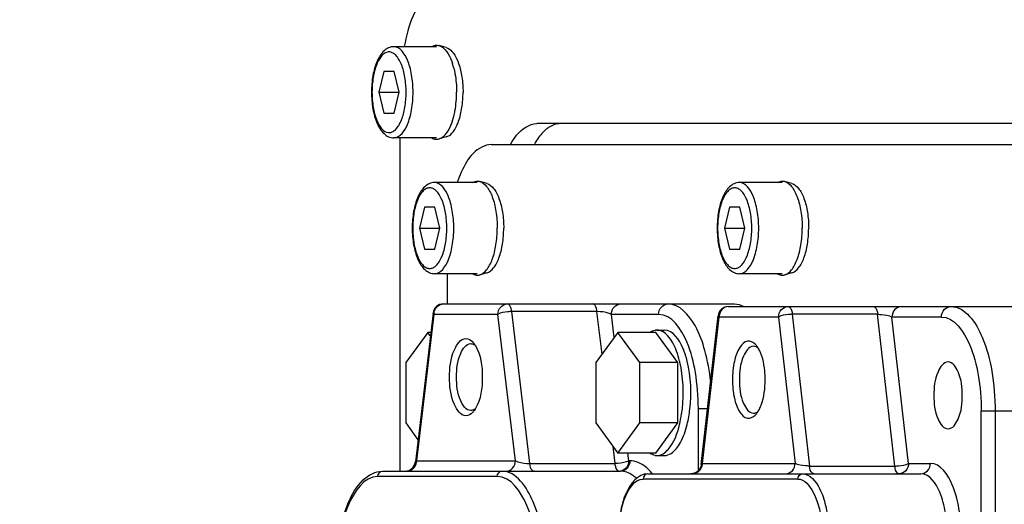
# Model space of a CAD drawing. Header units: millimetres. Extents: x 0 to 17835, y 0 to 12615.
# Tile 28 of 85: x 9262 to 9356, y 3247 to 3294. Entities that reach past the tile are written whole.
import ezdxf

# ---------------------------------------------------------------- set-up
doc = ezdxf.new("R2010")
doc.units = ezdxf.units.MM
doc.header["$LTSCALE"] = 980.925
doc.layers.get('0').update_dxf_attribs({"linetype": 'CONTINUOUS'})
for name, color, linetype in [('304105000224DXF_CONTINUOUS_LINE', 7, 'CONTINUOUS'), ('304105000225DXF_CONTINUOUS_LINE', 7, 'CONTINUOUS'), ('304110000511DXF_CONTINUOUS_LINE', 7, 'CONTINUOUS'), ('304110000697DXF_CONTINUOUS_LINE', 7, 'CONTINUOUS'), ('501023000062DXF_CONTINUOUS_LINE', 7, 'CONTINUOUS'), ('604006000002DXF_CONTINUOUS_LINE', 7, 'CONTINUOUS'), ('运动范围-老_DXF_CONTINUOUS_LINE', 7, 'CONTINUOUS'), ('运动范围-老_DXF_DIMENSION', 7, 'CONTINUOUS')]:
    doc.layers.add(name, color=color, linetype=linetype)
doc.styles.get("Standard").update_dxf_attribs({"font": 'txt', "width": 0.7})
doc.dimstyles.new('DIMSTYLE_1', dxfattribs={"dimtxt": 135, "dimasz": 90, "dimexe": 1, "dimexo": 0, "dimgap": 4.5, "dimtad": 0, "dimtih": 1, "dimtoh": 1, "dimdec": 1, "dimdsep": 46, "dimtxsty": 'Standard', "dimblk": '_FILLED', "dimblk1": '_FILLED', "dimblk2": '_FILLED', "dimcen": 0.09, "dimclrt": 5, "dimazin": 2, "dimtp": 0.5, "dimtm": 0.5, "dimtfac": 1, "dimtdec": 1, "dimtofl": 0, "dimtmove": 0, "dimatfit": 3, "dimldrblk": '_FILLED', "dimfxl": 0, "dimtolj": 1, "dimarcsym": 0})

# ---------------------------------------------------------------- blocks, each defined once
blk = doc.blocks.new('*D1')
at = {"layer": '运动范围-老_DXF_DIMENSION', "color": 2, "linetype": 'Continuous', "transparency": 16777216}
for start, end in [(100.633505, 165), (0, 63.539643)]:
    blk.add_arc((9706.372, 3121.804), 781.895, start, end, dxfattribs=at)
for points in [[(8965.133, 3414.332), (8951.119, 3324.173), (8993.617, 3404.913)], [(10468.116, 3210.792), (10488.268, 3121.804), (10498.066, 3212.517)]]:
    blk.add_solid(points, dxfattribs=at)
blk = doc.blocks.new('_FILLED')
at = {"color": 0, "linetype": 'ByBlock'}
blk.add_solid([(0, 0), (-1, 0.1667), (-1, -0.1667)], dxfattribs=at)

msp = doc.modelspace()

# ---------------------------------------------------------------- linework, layer by layer
at = {"layer": '304105000224DXF_CONTINUOUS_LINE', "color": 7, "linetype": 'Continuous'}
for p, q in [((9307.3, 3281.804), (9368.885, 3281.804)), ((9303.073, 3269.444), (9303.073, 3266.554))]:
    msp.add_line(p, q, dxfattribs=at)
msp.add_open_spline([(9307.3, 3281.804), (9306.982, 3281.804), (9305.291, 3281.285), (9304.495, 3279.47), (9304.042, 3278.175)], degree=3, knots=[0, 0, 0, 0, 0.18811, 1, 1, 1, 1], dxfattribs=at)
at = {"layer": '304105000225DXF_CONTINUOUS_LINE', "color": 7, "linetype": 'Continuous'}
for p, q in [((9369.972, 3283.804), (9311.65, 3283.804)), ((9298.549, 3282.444), (9298.549, 3250.554))]:
    msp.add_line(p, q, dxfattribs=at)
msp.add_arc((9317.725, 3278.234), 7.28, 148.57633, 150.03022, dxfattribs=at)
for points, knots in [([(9302.775, 3296.804), (9302.366, 3296.804), (9300.045, 3295.842), (9299.372, 3293.102), (9298.978, 3291.193)], [0, 0, 0, 0, 0.173378, 1, 1, 1, 1]), ([(9309.153, 3281.87), (9309.32, 3282.161), (9309.894, 3283.047), (9310.909, 3283.804), (9311.65, 3283.804)], [0, 0, 0, 0, 0.311399, 1, 1, 1, 1]), ([(9312.822, 3283.463), (9312.746, 3283.414), (9312.594, 3283.307), (9312.452, 3283.186), (9312.382, 3283.122)], [0, 0, 0, 0, 0.487187, 1, 1, 1, 1])]:
    msp.add_open_spline(points, degree=3, knots=knots, dxfattribs=at)
for points in [[(9312.382, 3283.122), (9312.04, 3282.806), (9311.756, 3282.426), (9311.513, 3282.029)], [(9313.916, 3283.804), (9313.534, 3283.804), (9313.145, 3283.667), (9312.822, 3283.463)]]:
    msp.add_open_spline(points, degree=3, dxfattribs=at)
at = {"layer": '304110000511DXF_CONTINUOUS_LINE', "color": 7, "linetype": 'Continuous'}
for p, q in [((9302.717, 3266.554), (9330.544, 3266.554)), ((9301.724, 3265.672), (9300.032, 3251.436)), ((9301.223, 3263.827), (9299.11, 3260.94)), ((9301.465, 3263.496), (9301.223, 3263.827)), ((9301.505, 3263.827), (9301.223, 3263.827)), ((9319.395, 3263.827), (9317.282, 3260.94)), ((9321.509, 3260.94), (9319.395, 3263.827)), ((9323.021, 3263.827), (9319.395, 3263.827)), ((9325.134, 3260.94), (9323.021, 3263.827)), ((9323.111, 3264.054), (9323.836, 3264.054)), ((9299.11, 3260.94), (9299.11, 3255.167)), ((9317.282, 3260.94), (9317.282, 3255.167)), ((9321.509, 3255.167), (9321.509, 3260.94)), ((9325.134, 3260.94), (9321.509, 3260.94)), ((9325.134, 3255.167), (9325.134, 3260.94)), ((9299.11, 3255.167), (9300.284, 3253.562)), ((9317.282, 3255.167), (9319.395, 3252.28)), ((9319.395, 3252.28), (9321.509, 3255.167)), ((9325.134, 3255.167), (9321.509, 3255.167)), ((9323.021, 3252.28), (9325.134, 3255.167)), ((9323.021, 3252.28), (9319.395, 3252.28)), ((9323.111, 3252.054), (9323.836, 3252.054)), ((9296.9, 3250.554), (9319.64, 3250.554))]:
    msp.add_line(p, q, dxfattribs=at)
at = {"layer": '304110000511DXF_CONTINUOUS_LINE', "color": 9, "linetype": 'Continuous'}
for p, q in [((9301.811, 3265.554), (9300.146, 3251.554)), ((9307.932, 3265.554), (9301.811, 3265.554)), ((9309.596, 3251.554), (9307.932, 3265.554)), ((9310.974, 3251.283), (9309.245, 3265.824)), ((9317.402, 3265.824), (9309.245, 3265.824)), ((9317.885, 3261.763), (9317.402, 3265.824)), ((9319.042, 3263.344), (9318.78, 3265.554)), ((9323.293, 3265.554), (9318.78, 3265.554)), ((9327.097, 3250.624), (9327.097, 3256.554)), ((9327.097, 3256.554), (9327.983, 3256.554)), ((9319.13, 3251.283), (9318.938, 3252.906)), ((9320.444, 3251.554), (9320.357, 3252.28)), ((9300.146, 3251.554), (9309.596, 3251.554)), ((9310.974, 3251.283), (9319.13, 3251.283)), ((9320.546, 3251.554), (9320.444, 3251.554)), ((9307.858, 3250.054), (9296.447, 3250.054))]:
    msp.add_line(p, q, dxfattribs=at)
at = {"layer": '304110000511DXF_CONTINUOUS_LINE', "color": 7, "linetype": 'Continuous'}
for centre, radius, start, end in [((9302.717, 3265.554), 1, 90, 173.22155), ((9323.112, 3262.979), 1.074, 90.01791, 97.7534), ((9315.473, 3258.654), 10.123, 13.38933, 13.82091), ((9315.473, 3257.453), 10.123, 346.17909, 346.61067), ((9323.112, 3253.128), 1.074, 262.2466, 269.98209), ((9299.039, 3251.554), 1, 270.00006, 353.22098)]:
    msp.add_arc(centre, radius, start, end, dxfattribs=at)
at = {"layer": '304110000511DXF_CONTINUOUS_LINE', "color": 9, "linetype": 'Continuous'}
for centre, radius, start, end in [((9302.909, 3265.553), 1.098, 174.51795, 179.99034), ((9299.05, 3251.554), 1.096, 352.81418, 359.97976), ((9318.712, 3247.085), 5.123, 39.37663, 42.00954)]:
    msp.add_arc(centre, radius, start, end, dxfattribs=at)
for points, knots in [([(9301.816, 3265.658), (9301.838, 3265.892), (9302.032, 3266.349), (9302.497, 3266.554), (9302.717, 3266.554)], [0, 0, 0, 0, 0.516513, 1, 1, 1, 1]), ([(9307.932, 3265.554), (9307.932, 3265.805), (9308.104, 3266.316), (9308.604, 3266.554), (9308.838, 3266.554)], [0, 0, 0, 0, 0.517343, 1, 1, 1, 1]), ([(9309.245, 3265.824), (9309.234, 3265.923), (9309.188, 3266.182), (9309.025, 3266.554), (9308.838, 3266.554)], [0, 0, 0, 0, 0.34773, 1, 1, 1, 1]), ([(9317.402, 3265.824), (9317.39, 3265.923), (9317.345, 3266.182), (9317.182, 3266.554), (9316.995, 3266.554)], [0, 0, 0, 0, 0.347755, 1, 1, 1, 1]), ([(9318.78, 3265.554), (9318.78, 3265.805), (9318.951, 3266.316), (9319.451, 3266.554), (9319.686, 3266.554)], [0, 0, 0, 0, 0.517356, 1, 1, 1, 1]), ([(9323.293, 3265.554), (9323.293, 3265.805), (9323.465, 3266.316), (9323.964, 3266.554), (9324.199, 3266.554)], [0, 0, 0, 0, 0.517354, 1, 1, 1, 1]), ([(9328.285, 3259.112), (9328.173, 3260.116), (9327.815, 3261.985), (9326.884, 3264.687), (9325.303, 3266.554), (9324.199, 3266.554)], [0, 0, 0, 0, 0.340316, 0.628484, 1, 1, 1, 1]), ([(9301.811, 3265.554), (9301.785, 3265.57), (9301.744, 3265.601), (9301.721, 3265.652), (9301.724, 3265.672)], [0, 0, 0, 0, 0.599782, 1, 1, 1, 1]), ([(9309.245, 3265.824), (9309.119, 3265.824), (9308.675, 3265.791), (9308.201, 3265.732), (9307.932, 3265.554)], [0, 0, 0, 0, 0.281675, 1, 1, 1, 1]), ([(9318.78, 3265.554), (9318.708, 3265.595), (9318.265, 3265.762), (9317.79, 3265.824), (9317.402, 3265.824)], [0, 0, 0, 0, 0.175689, 1, 1, 1, 1]), ([(9327.097, 3256.554), (9327.097, 3257.705), (9326.898, 3259.916), (9326.149, 3263.06), (9324.548, 3265.554), (9323.293, 3265.554)], [0, 0, 0, 0, 0.336938, 0.632816, 1, 1, 1, 1]), ([(9299.24, 3250.554), (9299.455, 3250.554), (9299.91, 3250.748), (9300.109, 3251.189), (9300.138, 3251.417)], [0, 0, 0, 0, 0.48377, 1, 1, 1, 1]), ([(9300.032, 3251.436), (9300.034, 3251.458), (9300.07, 3251.507), (9300.117, 3251.537), (9300.146, 3251.554)], [0, 0, 0, 0, 0.395051, 1, 1, 1, 1]), ([(9308.69, 3250.554), (9308.925, 3250.554), (9309.424, 3250.791), (9309.596, 3251.302), (9309.596, 3251.554)], [0, 0, 0, 0, 0.482644, 1, 1, 1, 1]), ([(9309.596, 3251.554), (9309.668, 3251.512), (9310.11, 3251.345), (9310.586, 3251.283), (9310.974, 3251.283)], [0, 0, 0, 0, 0.175707, 1, 1, 1, 1]), ([(9311.38, 3250.554), (9311.332, 3250.554), (9311.051, 3250.694), (9311.002, 3251.041), (9310.974, 3251.283)], [0, 0, 0, 0, 0.165106, 1, 1, 1, 1]), ([(9320.444, 3251.554), (9320.375, 3251.508), (9319.953, 3251.34), (9319.497, 3251.283), (9319.13, 3251.283)], [0, 0, 0, 0, 0.183486, 1, 1, 1, 1]), ([(9320.444, 3251.554), (9320.444, 3251.318), (9320.294, 3250.845), (9319.857, 3250.587), (9319.638, 3250.56)], [0, 0, 0, 0, 0.516071, 1, 1, 1, 1]), ([(9320.546, 3251.554), (9320.546, 3251.302), (9320.374, 3250.791), (9319.875, 3250.554), (9319.64, 3250.554)], [0, 0, 0, 0, 0.517354, 1, 1, 1, 1]), ([(9322.519, 3250.513), (9322.373, 3250.675), (9321.839, 3251.202), (9321.083, 3251.554), (9320.546, 3251.554)], [0, 0, 0, 0, 0.288271, 1, 1, 1, 1]), ([(9312.537, 3240.554), (9312.537, 3241.833), (9312.317, 3244.29), (9311.484, 3247.783), (9309.706, 3250.554), (9308.311, 3250.554)], [0, 0, 0, 0, 0.336947, 0.632816, 1, 1, 1, 1]), ([(9319.429, 3250.587), (9319.41, 3250.598), (9319.373, 3250.628), (9319.343, 3250.665), (9319.328, 3250.685)], [0, 0, 0, 0, 0.466638, 1, 1, 1, 1]), ([(9321.174, 3249.872), (9321.057, 3249.979), (9320.62, 3250.337), (9320.048, 3250.554), (9319.64, 3250.554)], [0, 0, 0, 0, 0.279756, 1, 1, 1, 1]), ([(9296.447, 3250.054), (9295.122, 3250.054), (9293.433, 3247.422), (9292.642, 3244.103), (9292.432, 3241.769), (9292.432, 3240.554)], [0, 0, 0, 0, 0.367186, 0.663054, 1, 1, 1, 1]), ([(9311.873, 3240.554), (9311.873, 3241.769), (9311.663, 3244.103), (9310.872, 3247.422), (9309.183, 3250.054), (9307.858, 3250.054)], [0, 0, 0, 0, 0.336947, 0.632816, 1, 1, 1, 1])]:
    msp.add_open_spline(points, degree=3, knots=knots, dxfattribs=at)
at = {"layer": '304110000511DXF_CONTINUOUS_LINE', "color": 7, "linetype": 'Continuous'}
for points in [[(9330.544, 3266.554), (9330.856, 3266.554), (9331.173, 3266.465), (9331.45, 3266.321)], [(9322.445, 3263.842), (9322.601, 3263.944), (9322.782, 3264.019), (9322.967, 3264.044)], [(9323.718, 3263.879), (9323.536, 3263.985), (9323.322, 3264.054), (9323.111, 3264.054)], [(9304.871, 3263.254), (9305.099, 3263.254), (9305.327, 3263.117), (9305.487, 3262.955)], [(9305.324, 3262.754), (9305.434, 3262.754), (9305.545, 3262.719), (9305.64, 3262.665)], [(9305.6, 3262.827), (9305.665, 3262.745), (9305.724, 3262.659), (9305.777, 3262.569)], [(9305.487, 3256.152), (9305.326, 3255.99), (9305.099, 3255.854), (9304.871, 3255.854)], [(9305.638, 3256.441), (9305.544, 3256.388), (9305.433, 3256.354), (9305.324, 3256.354)], [(9305.778, 3256.54), (9305.725, 3256.449), (9305.666, 3256.362), (9305.6, 3256.28)], [(9322.967, 3252.063), (9322.782, 3252.088), (9322.601, 3252.164), (9322.445, 3252.265)], [(9323.111, 3252.054), (9323.322, 3252.054), (9323.536, 3252.122), (9323.718, 3252.228)]]:
    msp.add_open_spline(points, degree=3, dxfattribs=at)
for points, knots in [([(9325.303, 3261.073), (9325.222, 3261.402), (9324.911, 3262.422), (9324.363, 3263.503), (9323.718, 3263.879)], [0, 0, 0, 0, 0.312106, 1, 1, 1, 1]), ([(9326.028, 3261.073), (9325.924, 3261.493), (9325.584, 3262.637), (9324.669, 3264.054), (9323.836, 3264.054)], [0, 0, 0, 0, 0.342097, 1, 1, 1, 1]), ([(9304.871, 3255.854), (9304.355, 3255.854), (9303.393, 3257.353), (9303.253, 3259.554), (9303.393, 3261.754), (9304.355, 3263.254), (9304.871, 3263.254)], [0, 0, 0, 0, 0.184128, 0.500003, 0.815877, 1, 1, 1, 1]), ([(9305.324, 3256.354), (9304.878, 3256.354), (9304.046, 3257.65), (9303.925, 3259.554), (9304.046, 3261.457), (9304.878, 3262.754), (9305.324, 3262.754)], [0, 0, 0, 0, 0.184125, 0.500002, 0.815879, 1, 1, 1, 1]), ([(9305.487, 3262.955), (9305.506, 3262.935), (9305.545, 3262.893), (9305.582, 3262.849), (9305.6, 3262.827)], [0, 0, 0, 0, 0.490255, 1, 1, 1, 1]), ([(9305.64, 3262.665), (9305.663, 3262.652), (9305.709, 3262.623), (9305.753, 3262.589), (9305.774, 3262.571)], [0, 0, 0, 0, 0.488157, 1, 1, 1, 1]), ([(9305.777, 3262.569), (9306.303, 3261.685), (9306.567, 3259.555), (9306.303, 3257.424), (9305.778, 3256.54)], [0, 0, 0, 0, 0.499912, 1, 1, 1, 1]), ([(9325.321, 3255.109), (9325.432, 3255.577), (9325.752, 3257.524), (9325.666, 3259.548), (9325.321, 3260.999)], [0, 0, 0, 0, 0.243924, 1, 1, 1, 1]), ([(9326.028, 3255.034), (9326.145, 3255.513), (9326.483, 3257.509), (9326.393, 3259.587), (9326.028, 3261.073)], [0, 0, 0, 0, 0.243579, 1, 1, 1, 1]), ([(9305.6, 3256.28), (9305.582, 3256.258), (9305.545, 3256.214), (9305.506, 3256.172), (9305.487, 3256.152)], [0, 0, 0, 0, 0.509768, 1, 1, 1, 1]), ([(9305.775, 3256.537), (9305.754, 3256.519), (9305.709, 3256.484), (9305.662, 3256.454), (9305.638, 3256.441)], [0, 0, 0, 0, 0.512089, 1, 1, 1, 1]), ([(9323.718, 3252.228), (9323.898, 3252.333), (9324.722, 3253.078), (9325.092, 3254.178), (9325.303, 3255.034)], [0, 0, 0, 0, 0.191066, 1, 1, 1, 1]), ([(9323.836, 3252.054), (9324.065, 3252.054), (9324.744, 3252.3), (9325.532, 3253.413), (9325.879, 3254.43), (9326.028, 3255.034)], [0, 0, 0, 0, 0.175211, 0.522335, 1, 1, 1, 1]), ([(9292.385, 3240.554), (9292.385, 3241.812), (9292.57, 3244.189), (9293.424, 3247.332), (9294.708, 3249.718), (9296.221, 3250.554), (9296.9, 3250.554)], [0, 0, 0, 0, 0.320901, 0.60418, 0.826697, 1, 1, 1, 1])]:
    msp.add_open_spline(points, degree=3, knots=knots, dxfattribs=at)
at = {"layer": '304110000511DXF_CONTINUOUS_LINE', "color": 9, "linetype": 'Continuous'}
for points in [[(9319.328, 3250.685), (9319.204, 3250.855), (9319.155, 3251.074), (9319.13, 3251.283)], [(9296.447, 3250.054), (9296.447, 3250.278), (9296.675, 3250.554), (9296.9, 3250.554)], [(9307.858, 3250.054), (9307.858, 3250.278), (9308.086, 3250.554), (9308.311, 3250.554)]]:
    msp.add_open_spline(points, degree=3, dxfattribs=at)
at = {"layer": '304110000697DXF_CONTINUOUS_LINE', "color": 7, "linetype": 'Continuous'}
for p, q in [((9329.98, 3266.304), (9357.591, 3266.304)), ((9327.375, 3251.191), (9328.986, 3265.416)), ((9322.257, 3250.304), (9348.378, 3250.304)), ((9326.711, 3250.359), (9326.382, 3250.304))]:
    msp.add_line(p, q, dxfattribs=at)
at = {"layer": '304110000697DXF_CONTINUOUS_LINE', "color": 9, "linetype": 'Continuous'}
for p, q in [((9327.488, 3251.304), (9329.074, 3265.304)), ((9334.764, 3265.304), (9329.074, 3265.304)), ((9334.764, 3265.304), (9336.35, 3251.304)), ((9336.079, 3265.562), (9337.723, 3251.045)), ((9344.236, 3265.562), (9336.079, 3265.562)), ((9345.879, 3251.045), (9344.236, 3265.562)), ((9347.194, 3251.304), (9345.609, 3265.304)), ((9350.341, 3265.304), (9345.609, 3265.304)), ((9354.144, 3190.691), (9354.144, 3256.304)), ((9361.817, 3256.304), (9354.144, 3256.304)), ((9355.473, 3256.304), (9355.473, 3191.968)), ((9327.488, 3251.304), (9336.35, 3251.304)), ((9347.194, 3251.304), (9349.284, 3251.304)), ((9337.723, 3251.045), (9345.879, 3251.045)), ((9336.596, 3249.804), (9321.804, 3249.804))]:
    msp.add_line(p, q, dxfattribs=at)
at = {"layer": '304110000697DXF_CONTINUOUS_LINE', "color": 7, "linetype": 'Continuous'}
msp.add_lwpolyline([(9327.375, 3251.191), (9327.356, 3251.076), (9327.226, 3250.768), (9327.004, 3250.521), (9326.711, 3250.359)], dxfattribs=at)
msp.add_arc((9329.98, 3265.304), 1, 90, 173.53934, dxfattribs=at)
at = {"layer": '304110000697DXF_CONTINUOUS_LINE', "color": 9, "linetype": 'Continuous'}
for centre, radius, start, end in [((9330.171, 3265.303), 1.098, 174.81504, 179.99098), ((9326.387, 3251.304), 1.101, 353.32407, 359.97792)]:
    msp.add_arc(centre, radius, start, end, dxfattribs=at)
for points, knots in [([(9329.98, 3266.304), (9329.76, 3266.304), (9329.292, 3266.098), (9329.099, 3265.637), (9329.078, 3265.403)], [0, 0, 0, 0, 0.483422, 1, 1, 1, 1]), ([(9334.764, 3265.304), (9334.764, 3265.555), (9334.936, 3266.066), (9335.436, 3266.304), (9335.671, 3266.304)], [0, 0, 0, 0, 0.517354, 1, 1, 1, 1]), ([(9335.671, 3266.304), (9335.719, 3266.304), (9336.004, 3266.159), (9336.051, 3265.807), (9336.079, 3265.562)], [0, 0, 0, 0, 0.164628, 1, 1, 1, 1]), ([(9343.827, 3266.304), (9343.876, 3266.304), (9344.161, 3266.159), (9344.208, 3265.807), (9344.236, 3265.562)], [0, 0, 0, 0, 0.165797, 1, 1, 1, 1]), ([(9346.515, 3266.304), (9346.28, 3266.304), (9345.78, 3266.066), (9345.609, 3265.555), (9345.609, 3265.304)], [0, 0, 0, 0, 0.482644, 1, 1, 1, 1]), ([(9350.341, 3265.304), (9350.341, 3265.555), (9350.512, 3266.066), (9351.012, 3266.304), (9351.247, 3266.304)], [0, 0, 0, 0, 0.517354, 1, 1, 1, 1]), ([(9351.247, 3266.304), (9352.642, 3266.304), (9354.42, 3263.534), (9355.253, 3260.04), (9355.473, 3257.584), (9355.473, 3256.304)], [0, 0, 0, 0, 0.367185, 0.663005, 1, 1, 1, 1]), ([(9329.074, 3265.304), (9329.048, 3265.319), (9329.008, 3265.347), (9328.984, 3265.397), (9328.986, 3265.416)], [0, 0, 0, 0, 0.605699, 1, 1, 1, 1]), ([(9336.079, 3265.562), (9335.953, 3265.562), (9335.509, 3265.531), (9335.036, 3265.476), (9334.764, 3265.304)], [0, 0, 0, 0, 0.281366, 1, 1, 1, 1]), ([(9344.236, 3265.562), (9344.363, 3265.562), (9344.827, 3265.53), (9345.312, 3265.468), (9345.609, 3265.304)], [0, 0, 0, 0, 0.273358, 1, 1, 1, 1]), ([(9350.341, 3265.304), (9351.596, 3265.304), (9353.196, 3262.811), (9353.946, 3259.667), (9354.144, 3257.456), (9354.144, 3256.304)], [0, 0, 0, 0, 0.367186, 0.663004, 1, 1, 1, 1]), ([(9327.488, 3251.304), (9327.459, 3251.288), (9327.414, 3251.259), (9327.379, 3251.212), (9327.376, 3251.191)], [0, 0, 0, 0, 0.611014, 1, 1, 1, 1]), ([(9335.443, 3250.304), (9335.678, 3250.304), (9336.178, 3250.541), (9336.35, 3251.052), (9336.35, 3251.304)], [0, 0, 0, 0, 0.482644, 1, 1, 1, 1]), ([(9337.723, 3251.045), (9337.595, 3251.045), (9337.132, 3251.077), (9336.647, 3251.139), (9336.35, 3251.304)], [0, 0, 0, 0, 0.273355, 1, 1, 1, 1]), ([(9345.879, 3251.045), (9346.006, 3251.045), (9346.449, 3251.077), (9346.922, 3251.131), (9347.194, 3251.304)], [0, 0, 0, 0, 0.281366, 1, 1, 1, 1]), ([(9347.194, 3251.304), (9347.194, 3251.052), (9347.022, 3250.541), (9346.523, 3250.304), (9346.288, 3250.304)], [0, 0, 0, 0, 0.517354, 1, 1, 1, 1]), ([(9348.378, 3250.304), (9348.613, 3250.304), (9349.112, 3250.541), (9349.284, 3251.052), (9349.284, 3251.304)], [0, 0, 0, 0, 0.482646, 1, 1, 1, 1]), ([(9352.242, 3244.304), (9352.242, 3245.2), (9352.088, 3246.919), (9351.505, 3249.365), (9350.26, 3251.304), (9349.284, 3251.304)], [0, 0, 0, 0, 0.337008, 0.632812, 1, 1, 1, 1]), ([(9337.049, 3250.304), (9337.77, 3250.304), (9338.766, 3249.004), (9339.31, 3247.216), (9339.501, 3245.971), (9339.549, 3245.308)], [0, 0, 0, 0, 0.369076, 0.659974, 1, 1, 1, 1]), ([(9338.131, 3250.304), (9338.082, 3250.304), (9337.798, 3250.449), (9337.75, 3250.8), (9337.723, 3251.045)], [0, 0, 0, 0, 0.165799, 1, 1, 1, 1]), ([(9346.288, 3250.304), (9346.239, 3250.304), (9345.955, 3250.448), (9345.907, 3250.8), (9345.879, 3251.045)], [0, 0, 0, 0, 0.164628, 1, 1, 1, 1]), ([(9350.913, 3244.304), (9350.913, 3245.072), (9350.781, 3246.546), (9350.282, 3248.642), (9349.215, 3250.304), (9348.378, 3250.304)], [0, 0, 0, 0, 0.337004, 0.632813, 1, 1, 1, 1]), ([(9319.48, 3244.304), (9319.48, 3245.008), (9319.601, 3246.359), (9320.059, 3248.28), (9321.037, 3249.804), (9321.804, 3249.804)], [0, 0, 0, 0, 0.337008, 0.632812, 1, 1, 1, 1]), ([(9336.596, 3249.804), (9337.248, 3249.804), (9338.581, 3248.077), (9338.795, 3246.412), (9338.881, 3245.307)], [0, 0, 0, 0, 0.370453, 1, 1, 1, 1])]:
    msp.add_open_spline(points, degree=3, knots=knots, dxfattribs=at)
at = {"layer": '304110000697DXF_CONTINUOUS_LINE', "color": 7, "linetype": 'Continuous'}
for points, knots in [([(9332.54, 3262.699), (9332.351, 3262.892), (9331.691, 3263.182), (9330.874, 3262.26), (9330.471, 3260.974), (9330.355, 3259.893), (9330.355, 3259.304)], [0, 0, 0, 0, 0.163771, 0.353024, 0.642662, 1, 1, 1, 1]), ([(9332.372, 3262.504), (9331.926, 3262.504), (9331.094, 3261.199), (9331.02, 3260.069), (9331.02, 3259.304)], [0, 0, 0, 0, 0.368246, 1, 1, 1, 1]), ([(9332.648, 3262.577), (9332.631, 3262.598), (9332.596, 3262.64), (9332.559, 3262.68), (9332.54, 3262.699)], [0, 0, 0, 0, 0.509211, 1, 1, 1, 1]), ([(9333.483, 3259.304), (9333.483, 3259.595), (9333.428, 3260.622), (9333.205, 3261.679), (9332.826, 3262.318)], [0, 0, 0, 0, 0.281657, 1, 1, 1, 1]), ([(9350.975, 3261.003), (9350.528, 3261.003), (9349.696, 3259.699), (9349.622, 3258.569), (9349.622, 3257.804)], [0, 0, 0, 0, 0.368232, 1, 1, 1, 1]), ([(9352.327, 3257.804), (9352.327, 3258.569), (9352.253, 3259.699), (9351.421, 3261.003), (9350.975, 3261.003)], [0, 0, 0, 0, 0.631759, 1, 1, 1, 1]), ([(9330.355, 3259.304), (9330.355, 3258.715), (9330.471, 3257.634), (9330.874, 3256.348), (9331.689, 3255.426), (9332.35, 3255.714), (9332.539, 3255.907)], [0, 0, 0, 0, 0.357306, 0.646982, 0.836338, 1, 1, 1, 1]), ([(9331.02, 3259.304), (9331.02, 3258.538), (9331.094, 3257.409), (9331.926, 3256.104), (9332.372, 3256.104)], [0, 0, 0, 0, 0.631754, 1, 1, 1, 1]), ([(9332.825, 3256.287), (9332.936, 3256.474), (9333.358, 3257.426), (9333.483, 3258.485), (9333.483, 3259.304)], [0, 0, 0, 0, 0.20982, 1, 1, 1, 1]), ([(9349.622, 3257.804), (9349.622, 3257.038), (9349.696, 3255.908), (9350.528, 3254.604), (9350.975, 3254.604)], [0, 0, 0, 0, 0.631759, 1, 1, 1, 1]), ([(9350.975, 3254.604), (9351.421, 3254.604), (9352.253, 3255.909), (9352.327, 3257.038), (9352.327, 3257.804)], [0, 0, 0, 0, 0.368232, 1, 1, 1, 1]), ([(9332.539, 3255.907), (9332.557, 3255.926), (9332.595, 3255.966), (9332.63, 3256.009), (9332.648, 3256.03)], [0, 0, 0, 0, 0.490659, 1, 1, 1, 1]), ([(9322.257, 3250.304), (9321.327, 3250.304), (9320.081, 3248.669), (9319.567, 3246.482), (9319.433, 3245.051), (9319.433, 3244.304)], [0, 0, 0, 0, 0.397681, 0.680625, 1, 1, 1, 1])]:
    msp.add_open_spline(points, degree=3, knots=knots, dxfattribs=at)
for points in [[(9332.823, 3262.321), (9332.698, 3262.425), (9332.534, 3262.504), (9332.372, 3262.504)], [(9332.826, 3262.318), (9332.772, 3262.408), (9332.714, 3262.495), (9332.648, 3262.577)], [(9332.372, 3256.104), (9332.534, 3256.104), (9332.697, 3256.182), (9332.821, 3256.285)], [(9332.648, 3256.03), (9332.713, 3256.112), (9332.771, 3256.198), (9332.825, 3256.287)]]:
    msp.add_open_spline(points, degree=3, dxfattribs=at)
at = {"layer": '304110000697DXF_CONTINUOUS_LINE', "color": 9, "linetype": 'Continuous'}
for points in [[(9326.582, 3250.304), (9326.999, 3250.304), (9327.432, 3250.761), (9327.481, 3251.176)], [(9322.257, 3250.304), (9322.032, 3250.304), (9321.804, 3250.028), (9321.804, 3249.804)], [(9336.596, 3249.804), (9336.596, 3250.028), (9336.824, 3250.304), (9337.049, 3250.304)]]:
    msp.add_open_spline(points, degree=3, dxfattribs=at)
at = {"layer": '501023000062DXF_CONTINUOUS_LINE', "color": 7, "linetype": 'Continuous'}
for p, q in [((9302.05, 3291.164), (9297.972, 3291.164)), ((9297.031, 3288.804), (9296.543, 3286.804)), ((9298.007, 3288.804), (9297.031, 3288.804)), ((9298.495, 3286.804), (9298.007, 3288.804)), ((9296.543, 3286.804), (9297.031, 3284.804)), ((9296.543, 3286.804), (9298.495, 3286.804)), ((9298.007, 3284.804), (9298.495, 3286.804)), ((9297.031, 3284.804), (9298.007, 3284.804)), ((9302.05, 3282.444), (9297.972, 3282.444)), ((9305.941, 3278.164), (9301.862, 3278.164)), ((9335.101, 3278.164), (9331.023, 3278.164)), ((9300.921, 3275.804), (9300.433, 3273.804)), ((9301.897, 3275.804), (9300.921, 3275.804)), ((9302.385, 3273.804), (9301.897, 3275.804)), ((9330.082, 3275.804), (9329.594, 3273.804)), ((9331.058, 3275.804), (9330.082, 3275.804)), ((9331.546, 3273.804), (9331.058, 3275.804)), ((9300.433, 3273.804), (9300.921, 3271.804)), ((9300.433, 3273.804), (9302.385, 3273.804)), ((9301.897, 3271.804), (9302.385, 3273.804)), ((9329.594, 3273.804), (9330.082, 3271.804)), ((9329.594, 3273.804), (9331.546, 3273.804)), ((9331.058, 3271.804), (9331.546, 3273.804)), ((9300.921, 3271.804), (9301.897, 3271.804)), ((9330.082, 3271.804), (9331.058, 3271.804)), ((9305.941, 3269.444), (9301.862, 3269.444)), ((9335.101, 3269.444), (9331.023, 3269.444))]:
    msp.add_line(p, q, dxfattribs=at)
at = {"layer": '501023000062DXF_CONTINUOUS_LINE', "color": 9, "linetype": 'Continuous'}
msp.add_arc((9290.05, 3286.804), 9.1, 357.65706, 2.34795, dxfattribs=at)
at = {"layer": '501023000062DXF_CONTINUOUS_LINE', "color": 7, "linetype": 'Continuous'}
for points, knots in [([(9297.972, 3291.164), (9297.801, 3291.164), (9297.452, 3291.085), (9297.009, 3290.773), (9296.65, 3290.327), (9296.245, 3289.552), (9295.924, 3288.359), (9295.841, 3287.342), (9295.841, 3286.804)], [0, 0, 0, 0, 0.097438, 0.196859, 0.303123, 0.420806, 0.693393, 1, 1, 1, 1]), ([(9295.841, 3286.804), (9295.841, 3286.266), (9295.924, 3285.248), (9296.245, 3284.055), (9296.65, 3283.28), (9297.009, 3282.834), (9297.452, 3282.522), (9297.801, 3282.444), (9297.972, 3282.444)], [0, 0, 0, 0, 0.30661, 0.579198, 0.69688, 0.803143, 0.902561, 1, 1, 1, 1]), ([(9301.862, 3278.164), (9301.691, 3278.164), (9301.342, 3278.085), (9300.899, 3277.773), (9300.54, 3277.327), (9300.135, 3276.552), (9299.814, 3275.359), (9299.731, 3274.342), (9299.731, 3273.804)], [0, 0, 0, 0, 0.097438, 0.196859, 0.303123, 0.420806, 0.693393, 1, 1, 1, 1]), ([(9331.023, 3278.164), (9330.852, 3278.164), (9330.503, 3278.085), (9330.06, 3277.773), (9329.701, 3277.327), (9329.296, 3276.552), (9328.975, 3275.359), (9328.892, 3274.342), (9328.892, 3273.804)], [0, 0, 0, 0, 0.097438, 0.196859, 0.303123, 0.420806, 0.693393, 1, 1, 1, 1]), ([(9299.731, 3273.804), (9299.731, 3273.266), (9299.814, 3272.248), (9300.135, 3271.055), (9300.54, 3270.28), (9300.899, 3269.834), (9301.342, 3269.522), (9301.691, 3269.444), (9301.862, 3269.444)], [0, 0, 0, 0, 0.30661, 0.579198, 0.69688, 0.803143, 0.902561, 1, 1, 1, 1]), ([(9328.892, 3273.804), (9328.892, 3273.266), (9328.975, 3272.248), (9329.296, 3271.055), (9329.701, 3270.28), (9330.06, 3269.834), (9330.503, 3269.522), (9330.852, 3269.444), (9331.023, 3269.444)], [0, 0, 0, 0, 0.30661, 0.579198, 0.69688, 0.803143, 0.902561, 1, 1, 1, 1])]:
    msp.add_open_spline(points, degree=3, knots=knots, dxfattribs=at)
at = {"layer": '501023000062DXF_CONTINUOUS_LINE', "color": 9, "linetype": 'Continuous'}
for points, knots in [([(9299.142, 3287.177), (9299.123, 3287.647), (9299.02, 3288.517), (9298.715, 3289.521), (9298.361, 3290.135), (9298.081, 3290.452), (9297.77, 3290.643), (9297.305, 3290.699), (9296.864, 3290.389), (9296.547, 3289.931), (9296.221, 3289.246), (9295.958, 3288.188), (9295.887, 3287.283), (9295.887, 3286.804)], [0, 0, 0, 0, 0.164447, 0.305285, 0.362891, 0.41124, 0.451707, 0.488032, 0.568711, 0.621719, 0.68402, 0.832369, 1, 1, 1, 1]), ([(9299.814, 3286.804), (9299.814, 3287.362), (9299.753, 3288.176), (9299.52, 3289.211), (9299.189, 3290.215), (9298.58, 3291.164), (9297.972, 3291.164)], [0, 0, 0, 0, 0.336777, 0.492209, 0.632871, 1, 1, 1, 1]), ([(9295.887, 3286.804), (9295.887, 3286.324), (9295.958, 3285.419), (9296.221, 3284.361), (9296.547, 3283.676), (9296.864, 3283.218), (9297.305, 3282.908), (9297.77, 3282.964), (9298.081, 3283.155), (9298.362, 3283.472), (9298.715, 3284.087), (9299.021, 3285.09), (9299.123, 3285.961), (9299.142, 3286.431)], [0, 0, 0, 0, 0.167626, 0.315969, 0.378266, 0.431268, 0.51194, 0.548264, 0.588734, 0.637089, 0.694701, 0.83555, 1, 1, 1, 1]), ([(9297.972, 3282.444), (9298.58, 3282.444), (9299.189, 3283.392), (9299.52, 3284.396), (9299.753, 3285.431), (9299.814, 3286.246), (9299.814, 3286.804)], [0, 0, 0, 0, 0.36713, 0.507792, 0.663224, 1, 1, 1, 1]), ([(9303.04, 3273.804), (9303.04, 3274.298), (9302.967, 3275.226), (9302.687, 3276.309), (9302.344, 3276.996), (9302.066, 3277.364), (9301.754, 3277.604), (9301.409, 3277.691), (9301.064, 3277.604), (9300.752, 3277.364), (9300.474, 3276.996), (9300.131, 3276.309), (9299.851, 3275.226), (9299.778, 3274.298), (9299.778, 3273.804)], [0, 0, 0, 0, 0.165345, 0.310491, 0.370732, 0.421478, 0.463524, 0.5, 0.536476, 0.578521, 0.629268, 0.689509, 0.834655, 1, 1, 1, 1]), ([(9303.705, 3273.804), (9303.705, 3274.362), (9303.643, 3275.176), (9303.411, 3276.211), (9303.08, 3277.215), (9302.47, 3278.164), (9301.862, 3278.164)], [0, 0, 0, 0, 0.336777, 0.492209, 0.632871, 1, 1, 1, 1]), ([(9332.201, 3273.804), (9332.201, 3274.298), (9332.127, 3275.226), (9331.847, 3276.309), (9331.505, 3276.996), (9331.226, 3277.364), (9330.915, 3277.604), (9330.57, 3277.691), (9330.225, 3277.604), (9329.913, 3277.364), (9329.635, 3276.996), (9329.292, 3276.309), (9329.012, 3275.226), (9328.938, 3274.298), (9328.938, 3273.804)], [0, 0, 0, 0, 0.165345, 0.310491, 0.370732, 0.421478, 0.463524, 0.5, 0.536476, 0.578521, 0.629268, 0.689509, 0.834655, 1, 1, 1, 1]), ([(9332.865, 3273.804), (9332.865, 3274.362), (9332.804, 3275.176), (9332.571, 3276.211), (9332.24, 3277.215), (9331.631, 3278.164), (9331.023, 3278.164)], [0, 0, 0, 0, 0.336777, 0.492209, 0.632871, 1, 1, 1, 1]), ([(9299.778, 3273.804), (9299.778, 3273.31), (9299.851, 3272.381), (9300.131, 3271.298), (9300.474, 3270.611), (9300.752, 3270.243), (9301.064, 3270.004), (9301.409, 3269.916), (9301.754, 3270.004), (9302.066, 3270.243), (9302.344, 3270.611), (9302.687, 3271.298), (9302.967, 3272.381), (9303.04, 3273.31), (9303.04, 3273.804)], [0, 0, 0, 0, 0.165345, 0.310491, 0.370732, 0.421478, 0.463524, 0.5, 0.536476, 0.578521, 0.629268, 0.689509, 0.834655, 1, 1, 1, 1]), ([(9301.862, 3269.444), (9302.47, 3269.444), (9303.08, 3270.392), (9303.411, 3271.396), (9303.643, 3272.431), (9303.705, 3273.246), (9303.705, 3273.804)], [0, 0, 0, 0, 0.36713, 0.507792, 0.663224, 1, 1, 1, 1]), ([(9328.938, 3273.804), (9328.938, 3273.31), (9329.012, 3272.381), (9329.292, 3271.298), (9329.635, 3270.611), (9329.913, 3270.243), (9330.225, 3270.004), (9330.57, 3269.916), (9330.915, 3270.004), (9331.226, 3270.243), (9331.505, 3270.611), (9331.847, 3271.298), (9332.127, 3272.381), (9332.201, 3273.31), (9332.201, 3273.804)], [0, 0, 0, 0, 0.165345, 0.310491, 0.370732, 0.421478, 0.463524, 0.5, 0.536476, 0.578521, 0.629268, 0.689509, 0.834655, 1, 1, 1, 1]), ([(9331.023, 3269.444), (9331.631, 3269.444), (9332.24, 3270.392), (9332.571, 3271.396), (9332.804, 3272.431), (9332.865, 3273.246), (9332.865, 3273.804)], [0, 0, 0, 0, 0.36713, 0.507792, 0.663224, 1, 1, 1, 1])]:
    msp.add_open_spline(points, degree=3, knots=knots, dxfattribs=at)
at = {"layer": '604006000002DXF_CONTINUOUS_LINE', "color": 7, "linetype": 'Continuous'}
for p, q in [((9302.994, 3291.073), (9302.302, 3291.271)), ((9302.994, 3282.534), (9302.302, 3282.336)), ((9306.884, 3278.073), (9306.192, 3278.271)), ((9336.045, 3278.073), (9335.353, 3278.271)), ((9306.884, 3269.534), (9306.192, 3269.336)), ((9336.045, 3269.534), (9335.353, 3269.336))]:
    msp.add_line(p, q, dxfattribs=at)
for centre, radius, start, end in [((9297.559, 3287.59), 6.331, 16.82305, 18.08844), ((9296.959, 3287.412), 6.957, 14.14391, 16.80187), ((9297.559, 3286.017), 6.331, 341.91156, 343.17695), ((9296.959, 3286.196), 6.957, 343.19813, 345.85609)]:
    msp.add_arc(centre, radius, start, end, dxfattribs=at)
for points, knots in [([(9301.608, 3291.167), (9301.713, 3291.23), (9301.942, 3291.321), (9302.19, 3291.303), (9302.302, 3291.271)], [0, 0, 0, 0, 0.512562, 1, 1, 1, 1]), ([(9302.302, 3291.271), (9302.529, 3291.206), (9302.99, 3290.839), (9303.258, 3290.348), (9303.387, 3290.056)], [0, 0, 0, 0, 0.425098, 1, 1, 1, 1]), ([(9302.994, 3291.073), (9303.201, 3291.013), (9303.625, 3290.687), (9303.878, 3290.244), (9304, 3289.982)], [0, 0, 0, 0, 0.427599, 1, 1, 1, 1]), ([(9303.387, 3290.056), (9303.405, 3290.017), (9303.475, 3289.853), (9303.536, 3289.685), (9303.578, 3289.556)], [0, 0, 0, 0, 0.240882, 1, 1, 1, 1]), ([(9304, 3289.982), (9304.015, 3289.948), (9304.078, 3289.809), (9304.133, 3289.666), (9304.171, 3289.556)], [0, 0, 0, 0, 0.241298, 1, 1, 1, 1]), ([(9303.706, 3289.112), (9303.751, 3288.933), (9303.913, 3288.174), (9303.975, 3287.395), (9303.975, 3286.804)], [0, 0, 0, 0, 0.237127, 1, 1, 1, 1]), ([(9304.171, 3289.556), (9304.318, 3289.139), (9304.527, 3288.225), (9304.593, 3287.293), (9304.593, 3286.804)], [0, 0, 0, 0, 0.474681, 1, 1, 1, 1]), ([(9303.706, 3284.496), (9303.751, 3284.674), (9303.913, 3285.433), (9303.975, 3286.212), (9303.975, 3286.804)], [0, 0, 0, 0, 0.237127, 1, 1, 1, 1]), ([(9304.171, 3284.051), (9304.318, 3284.468), (9304.527, 3285.382), (9304.593, 3286.314), (9304.593, 3286.804)], [0, 0, 0, 0, 0.474681, 1, 1, 1, 1]), ([(9303.387, 3283.551), (9303.405, 3283.59), (9303.475, 3283.754), (9303.536, 3283.922), (9303.578, 3284.051)], [0, 0, 0, 0, 0.240882, 1, 1, 1, 1]), ([(9304, 3283.626), (9304.015, 3283.659), (9304.078, 3283.799), (9304.133, 3283.941), (9304.171, 3284.051)], [0, 0, 0, 0, 0.241298, 1, 1, 1, 1]), ([(9302.302, 3282.336), (9302.529, 3282.401), (9302.99, 3282.768), (9303.258, 3283.259), (9303.387, 3283.551)], [0, 0, 0, 0, 0.425098, 1, 1, 1, 1]), ([(9302.994, 3282.534), (9303.201, 3282.594), (9303.625, 3282.92), (9303.878, 3283.363), (9304, 3283.626)], [0, 0, 0, 0, 0.427599, 1, 1, 1, 1]), ([(9301.608, 3282.44), (9301.713, 3282.377), (9301.942, 3282.286), (9302.19, 3282.304), (9302.302, 3282.336)], [0, 0, 0, 0, 0.512562, 1, 1, 1, 1]), ([(9305.498, 3278.167), (9305.604, 3278.23), (9305.833, 3278.321), (9306.08, 3278.303), (9306.192, 3278.271)], [0, 0, 0, 0, 0.512562, 1, 1, 1, 1]), ([(9306.192, 3278.271), (9306.453, 3278.196), (9306.816, 3277.878), (9307.161, 3277.329), (9307.508, 3276.54), (9307.79, 3275.35), (9307.865, 3274.337), (9307.865, 3273.804)], [0, 0, 0, 0, 0.163047, 0.268976, 0.391682, 0.67903, 1, 1, 1, 1]), ([(9306.884, 3278.073), (9307.133, 3278.001), (9307.48, 3277.697), (9307.81, 3277.173), (9308.142, 3276.418), (9308.411, 3275.281), (9308.483, 3274.314), (9308.483, 3273.804)], [0, 0, 0, 0, 0.163047, 0.268976, 0.391682, 0.67903, 1, 1, 1, 1]), ([(9334.659, 3278.167), (9334.764, 3278.23), (9334.993, 3278.321), (9335.241, 3278.303), (9335.353, 3278.271)], [0, 0, 0, 0, 0.512562, 1, 1, 1, 1]), ([(9335.353, 3278.271), (9335.613, 3278.196), (9335.977, 3277.878), (9336.322, 3277.329), (9336.669, 3276.54), (9336.951, 3275.35), (9337.026, 3274.337), (9337.026, 3273.804)], [0, 0, 0, 0, 0.163047, 0.268976, 0.391682, 0.67903, 1, 1, 1, 1]), ([(9336.045, 3278.073), (9336.294, 3278.001), (9336.641, 3277.697), (9336.971, 3277.173), (9337.302, 3276.418), (9337.572, 3275.281), (9337.644, 3274.314), (9337.644, 3273.804)], [0, 0, 0, 0, 0.163047, 0.268976, 0.391682, 0.67903, 1, 1, 1, 1]), ([(9306.192, 3269.336), (9306.453, 3269.411), (9306.816, 3269.73), (9307.161, 3270.278), (9307.508, 3271.067), (9307.79, 3272.257), (9307.865, 3273.27), (9307.865, 3273.804)], [0, 0, 0, 0, 0.163047, 0.268976, 0.391682, 0.67903, 1, 1, 1, 1]), ([(9306.884, 3269.534), (9307.133, 3269.606), (9307.48, 3269.91), (9307.81, 3270.434), (9308.142, 3271.189), (9308.411, 3272.326), (9308.483, 3273.294), (9308.483, 3273.804)], [0, 0, 0, 0, 0.163047, 0.268976, 0.391682, 0.67903, 1, 1, 1, 1]), ([(9335.353, 3269.336), (9335.613, 3269.411), (9335.977, 3269.73), (9336.322, 3270.278), (9336.669, 3271.067), (9336.951, 3272.257), (9337.026, 3273.27), (9337.026, 3273.804)], [0, 0, 0, 0, 0.163047, 0.268976, 0.391682, 0.67903, 1, 1, 1, 1]), ([(9336.045, 3269.534), (9336.294, 3269.606), (9336.641, 3269.91), (9336.971, 3270.434), (9337.302, 3271.189), (9337.572, 3272.326), (9337.644, 3273.294), (9337.644, 3273.804)], [0, 0, 0, 0, 0.163047, 0.268976, 0.391682, 0.67903, 1, 1, 1, 1]), ([(9305.498, 3269.44), (9305.604, 3269.377), (9305.833, 3269.286), (9306.08, 3269.304), (9306.192, 3269.336)], [0, 0, 0, 0, 0.512562, 1, 1, 1, 1]), ([(9334.659, 3269.44), (9334.764, 3269.377), (9334.993, 3269.286), (9335.241, 3269.304), (9335.353, 3269.336)], [0, 0, 0, 0, 0.512562, 1, 1, 1, 1])]:
    msp.add_open_spline(points, degree=3, knots=knots, dxfattribs=at)
at = {"layer": '运动范围-老_DXF_CONTINUOUS_LINE', "color": 2, "linetype": 'Continuous'}
msp.add_circle((9706.388, 3121.804), 914, dxfattribs=at)

# ---------------------------------------------------------------- dimensions: what is measured, and where the dimension line sits
at = {"layer": '运动范围-老_DXF_DIMENSION', "color": 2, "linetype": 'Continuous'}
dim = msp.add_angular_dim_2l(base=(9808.43, 3897.01), line1=((10480.449, 3121.804), (10488.268, 3121.804)), line2=((8958.672, 3322.149), (8951.119, 3324.173)), dimstyle='DIMSTYLE_1', dxfattribs=at)
dim.commit()
dim.dimension.update_dxf_attribs({"geometry": '*D1', "text_midpoint": (9629.592, 3829.51), "dimtype": 162})

doc.saveas('drawing.dxf')
